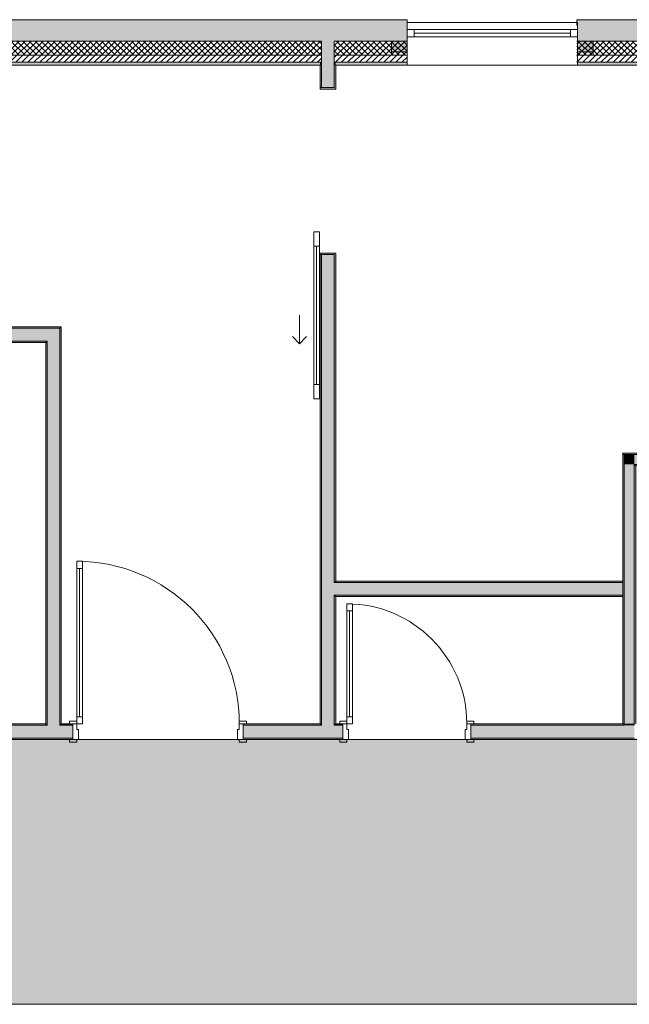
# Model space of a CAD drawing. Header units: millimetres. Extents: x -40968 to 11883, y -18948 to 4746.
# Tile 3 of 29: x -25995 to -21708, y -18948 to -12019. Entities that reach past the tile are written whole.
import ezdxf

# ---------------------------------------------------------------- set-up
doc = ezdxf.new("R2010")
doc.units = ezdxf.units.MM
doc.header["$MEASUREMENT"] = 0
for name, color, linetype in [('12_FAÇ_Façana', 7, 'Continuous'), ('14_PAV_Paviment existent', 7, 'Continuous'), ('Puertas Archicad', 7, 'Continuous'), ('Ventanas Archicad', 7, 'Continuous')]:
    doc.layers.add(name, color=color, linetype=linetype)
for name, color, linetype, lineweight, true_color in [('12_FAÇ_Façana_Pluma_Nº__102', 7, 'Continuous', 5, 0xcccccc), ('12_FAÇ_Façana_Pluma_Nº__174', 7, 'Continuous', 13, 0xe4ad2c), ('12_FAÇ_Façana_Pluma_Nº__176', 7, 'Continuous', 15, 0x93a0c6), ('12_FAÇ_Façana_Pluma_Nº__43', 7, 'Continuous', 5, 0xa4a4a6), ('14_PAV_Paviment existent_Pluma_Nº__102', 7, 'Continuous', 5, 0xcccccc), ('Puertas Archicad_Pluma_Nº__3', 7, 'Continuous', 5, 0xa4a4a4), ('Ventanas Archicad_Pluma_Nº__23', 7, 'Continuous', 5, 0xa4a4a6), ('Ventanas Archicad_Pluma_Nº__3', 7, 'Continuous', 5, 0xa4a4a4), ('Ventanas Archicad_Pluma_Nº__43', 7, 'Continuous', 5, 0xa4a4a6)]:
    doc.layers.add(name, color=color, linetype=linetype, lineweight=lineweight, true_color=true_color)
for name, color, linetype, lineweight in [('12_FAÇ_Façana_Pluma_Nº__2', 8, 'Continuous', 5), ('12_FAÇ_Façana_Pluma_Nº__7', 7, 'Continuous', 5), ('14_PAV_Paviment existent_Pluma_Nº__89', 7, 'Continuous', 5), ('Puertas Archicad_Pluma_Nº__1', 7, 'Continuous', 5), ('Puertas Archicad_Pluma_Nº__7', 7, 'Continuous', 5), ('Ventanas Archicad_Pluma_Nº__7', 7, 'Continuous', 5)]:
    doc.layers.add(name, color=color, linetype=linetype, lineweight=lineweight)
pattern_1 = [(45, (0, 0), (-21.213203, 21.213203), [])]
pattern_2 = [(45, (0, 0), (-21.213203, 21.213203), []), (135, (0, 0), (21.213203, 21.213203), [])]
pattern_3 = [(0, (0, 0), (0, 75), [0, -75])]
pattern_4 = [(0, (0, 0), (0, 779.42), [48.75, -401.25]), (0, (225, 389.7), (0, 779.42), [48.75, -401.25]), (60, (0, 0), (-675, 389.7), [48.75, -401.25]), (60, (450, 0), (-675, 389.7), [48.75, -401.25]), (120, (48.75, 0), (675, 389.7), [48.75, -401.25]), (120, (498.75, 0), (675, 389.7), [48.75, -401.25]), (0, (0, 75), (0, 150), [0, -150, 0, -225]), (45, (75, 75), (-106.066, 106.066), [0, -112.5, 0, -187.5])]

# ---------------------------------------------------------------- blocks, each defined once
blk = doc.blocks.new('Forjado_2_1', base_point=(7463.4, -18947.9))
at = {"layer": '14_PAV_Paviment existent_Pluma_Nº__102', "linetype": 'Continuous', "lineweight": 0, "true_color": 0x333333}
blk.add_hatch(color=250, dxfattribs=at).paths.add_polyline_path([(7463.4, -18947.9), (7463.4, -17084), (-28136.2, -17084), (-28146.1, -18947.9)])
at = {"layer": '14_PAV_Paviment existent_Pluma_Nº__89', "color": 7, "linetype": 'Continuous', "lineweight": 5, "flags": 128}
blk.add_lwpolyline([(7463.4, -18947.9), (-28146.1, -18947.9), (-28136.2, -17084), (7463.4, -17084)], close=True, dxfattribs=at)
blk = doc.blocks.new('Muro_29_1', base_point=(-20461.1, -12339))
at = {"layer": '12_FAÇ_Façana_Pluma_Nº__102', "linetype": 'Continuous', "lineweight": 0, "true_color": 0xe5e5e5}
blk.add_hatch(color=254, dxfattribs=at).paths.add_polyline_path([(-22076.1, -12019), (-22076.1, -12169), (-21531.2, -12169), (-21531.2, -12039.6), (-21181.2, -12039.6), (-21181.2, -12169), (-20461.1, -12169), (-20461.1, -12019)])
at = {"layer": '12_FAÇ_Façana_Pluma_Nº__174', "linetype": 'Continuous', "lineweight": 13, "true_color": 0xe4ad2c}
h = blk.add_hatch(dxfattribs=at)
h.set_pattern_fill('SATE_Aislamiento_0001', color=42, style=0, pattern_type=2)
h.set_pattern_definition(pattern_2)
h.paths.add_polyline_path([(-22076.1, -12269), (-21531.2, -12269), (-21531.2, -12169), (-22076.1, -12169)])
h = blk.add_hatch(dxfattribs=at)
h.set_pattern_fill('SATE_Aislamiento_0001', color=42, style=0, pattern_type=2)
h.set_pattern_definition(pattern_2)
h.paths.add_polyline_path([(-21181.2, -12269), (-20461.1, -12269), (-20461.1, -12169), (-21181.2, -12169)])
at = {"layer": '12_FAÇ_Façana_Pluma_Nº__176', "linetype": 'Continuous', "lineweight": 0, "true_color": 0x495063}
for points in [[(-21531.2, -12319), (-22076.1, -12319), (-22076.1, -12339), (-21531.2, -12339)], [(-20461.1, -12319), (-21181.2, -12319), (-21181.2, -12339), (-20461.1, -12339)]]:
    blk.add_hatch(color=251, dxfattribs=at).paths.add_polyline_path(points)
at = {"layer": '12_FAÇ_Façana_Pluma_Nº__2', "linetype": 'Continuous', "lineweight": 5}
h = blk.add_hatch(dxfattribs=at)
h.set_pattern_fill('Ceramic_0001', color=8, style=0, pattern_type=2)
h.set_pattern_definition(pattern_1)
h.paths.add_polyline_path([(-22076.1, -12319), (-21531.2, -12319), (-21531.2, -12269), (-22076.1, -12269)])
h = blk.add_hatch(dxfattribs=at)
h.set_pattern_fill('Ceramic_0001', color=8, style=0, pattern_type=2)
h.set_pattern_definition(pattern_1)
h.paths.add_polyline_path([(-21181.2, -12319), (-20461.1, -12319), (-20461.1, -12269), (-21181.2, -12269)])
at = {"layer": '12_FAÇ_Façana_Pluma_Nº__7', "color": 7, "linetype": 'Continuous', "lineweight": 5}
for p, q in [((-22076.1, -12169), (-21531.2, -12169)), ((-21181.2, -12169), (-20461.1, -12169)), ((-22076.1, -12269), (-21531.2, -12269)), ((-22076.1, -12319), (-21531.2, -12319)), ((-21181.2, -12269), (-20461.1, -12269)), ((-21181.2, -12319), (-20461.1, -12319))]:
    blk.add_line(p, q, dxfattribs=at)
at = {"layer": '12_FAÇ_Façana_Pluma_Nº__7', "color": 7, "linetype": 'Continuous', "lineweight": 5, "flags": 128}
for points in [[(-20461.1, -12019), (-22076.1, -12019)], [(-22076.1, -12019), (-22076.1, -12059)], [(-20461.1, -12059), (-20461.1, -12019)], [(-22076.1, -12339), (-21531.2, -12339)], [(-21181.2, -12339), (-20461.1, -12339)]]:
    blk.add_lwpolyline(points, dxfattribs=at)
blk = doc.blocks.new('Muro_32_1', base_point=(-23271.1, -12339))
at = {"layer": '12_FAÇ_Façana_Pluma_Nº__102', "linetype": 'Continuous', "lineweight": 0, "true_color": 0xe5e5e5}
for points in [[(-23872.7, -12019), (-26492.5, -12019), (-26492.5, -12169), (-23872.7, -12169)], [(-23872.7, -12169), (-23782.7, -12169), (-23782.7, -12019), (-23872.7, -12019)], [(-23782.7, -12169), (-23271.1, -12169), (-23271.1, -12019), (-23782.7, -12019)]]:
    blk.add_hatch(color=254, dxfattribs=at).paths.add_polyline_path(points)
at = {"layer": '12_FAÇ_Façana_Pluma_Nº__174', "linetype": 'Continuous', "lineweight": 13, "true_color": 0xe4ad2c}
h = blk.add_hatch(dxfattribs=at)
h.set_pattern_fill('SATE_Aislamiento_0001', color=42, style=0, pattern_type=2)
h.set_pattern_definition(pattern_2)
h.paths.add_polyline_path([(-23872.7, -12169), (-26492.5, -12169), (-26492.5, -12269), (-23872.7, -12269)])
h = blk.add_hatch(dxfattribs=at)
h.set_pattern_fill('SATE_Aislamiento_0001', color=42, style=0, pattern_type=2)
h.set_pattern_definition(pattern_2)
h.paths.add_polyline_path([(-23782.7, -12269), (-23271.1, -12269), (-23271.1, -12169), (-23782.7, -12169)])
at = {"layer": '12_FAÇ_Façana_Pluma_Nº__176', "linetype": 'Continuous', "lineweight": 0, "true_color": 0x495063}
for points in [[(-23882.7, -12319), (-26492.5, -12319), (-26492.5, -12339), (-23882.7, -12339)], [(-23882.7, -12339), (-23872.7, -12339), (-23872.7, -12319), (-23882.7, -12319)], [(-23782.7, -12339), (-23772.7, -12339), (-23772.7, -12319), (-23782.7, -12319)], [(-23772.7, -12339), (-23271.1, -12339), (-23271.1, -12319), (-23772.7, -12319)]]:
    blk.add_hatch(color=251, dxfattribs=at).paths.add_polyline_path(points)
at = {"layer": '12_FAÇ_Façana_Pluma_Nº__2', "linetype": 'Continuous', "lineweight": 5}
h = blk.add_hatch(dxfattribs=at)
h.set_pattern_fill('Ceramic_0001', color=8, style=0, pattern_type=2)
h.set_pattern_definition(pattern_1)
h.paths.add_polyline_path([(-23872.7, -12269), (-26492.5, -12269), (-26492.5, -12319), (-23872.7, -12319)])
h = blk.add_hatch(dxfattribs=at)
h.set_pattern_fill('Ceramic_0001', color=8, style=0, pattern_type=2)
h.set_pattern_definition(pattern_1)
h.paths.add_polyline_path([(-23782.7, -12319), (-23271.1, -12319), (-23271.1, -12269), (-23782.7, -12269)])
at = {"layer": '12_FAÇ_Façana_Pluma_Nº__7', "color": 7, "linetype": 'Continuous', "lineweight": 5}
for p, q in [((-26492.5, -12169), (-23872.7, -12169)), ((-23872.7, -12169), (-23872.7, -12269)), ((-23782.7, -12269), (-23782.7, -12169)), ((-23782.7, -12169), (-23271.1, -12169)), ((-26492.5, -12269), (-23872.7, -12269)), ((-26492.5, -12319), (-23872.7, -12319)), ((-23872.7, -12269), (-23872.7, -12319)), ((-23872.7, -12319), (-23872.7, -12339)), ((-23782.7, -12319), (-23782.7, -12269)), ((-23782.7, -12269), (-23271.1, -12269)), ((-23782.7, -12339), (-23782.7, -12319)), ((-23782.7, -12319), (-23271.1, -12319))]:
    blk.add_line(p, q, dxfattribs=at)
at = {"layer": '12_FAÇ_Façana_Pluma_Nº__7', "color": 7, "linetype": 'Continuous', "lineweight": 5, "flags": 128}
for points in [[(-23271.1, -12019), (-26492.5, -12019)], [(-26492.5, -12019), (-26492.5, -12339)], [(-23271.1, -12059), (-23271.1, -12019)], [(-26492.5, -12339), (-23882.7, -12339)], [(-23772.7, -12339), (-23271.1, -12339)]]:
    blk.add_lwpolyline(points, dxfattribs=at)
blk = doc.blocks.new('Ventana Vertical Multi-Faja 27_10')
at = {"layer": 'Ventanas Archicad_Pluma_Nº__23', "color": 253, "linetype": 'Continuous', "lineweight": 5, "true_color": 0xa4a4a6}
for p, q in [((-600, 0), (-550, 0)), ((-550, 0), (-550, -50)), ((550, -50), (550, 0)), ((550, 0), (600, 0)), ((-550, -50), (-600, -50)), ((600, -50), (550, -50))]:
    blk.add_line(p, q, dxfattribs=at)
at = {"layer": 'Ventanas Archicad_Pluma_Nº__3', "color": 253, "linetype": 'Continuous', "lineweight": 5, "true_color": 0xa4a4a4}
for p, q in [((-600, 50), (600, 50)), ((-550, 0), (550, 0)), ((-550, -25), (550, -25)), ((550, -50), (-550, -50)), ((-600, -250), (600, -250))]:
    blk.add_line(p, q, dxfattribs=at)
at = {"layer": 'Ventanas Archicad_Pluma_Nº__43', "color": 253, "linetype": 'Continuous', "lineweight": 5, "true_color": 0xa4a4a6}
for p, q in [((-600, -180), (-600, -155)), ((600, -180), (600, -155))]:
    blk.add_line(p, q, dxfattribs=at)
at = {"layer": 'Ventanas Archicad_Pluma_Nº__7', "color": 7, "linetype": 'Continuous', "lineweight": 5}
for p, q in [((-600, 50), (-600, 30)), ((-600, 30), (-600, 0)), ((-600, 30), (-600, 0)), ((-600, 0), (-600, -50)), ((-600, 0), (-600, -50)), ((-600, 0), (-600, -50)), ((-600, 0), (-600, -50)), ((600, 50), (600, 30)), ((600, 30), (600, 0)), ((600, 30), (600, 0)), ((600, 0), (600, -50)), ((600, 0), (600, -50)), ((600, 0), (600, -50)), ((600, 0), (600, -50)), ((-600, -50), (-600, -80)), ((-600, -50), (-600, -80)), ((600, -50), (600, -80)), ((600, -50), (600, -80)), ((-600, -80), (-600, -155)), ((-600, -80), (-600, -155)), ((600, -80), (600, -155)), ((600, -80), (600, -155)), ((-600, -180), (-600, -230)), ((600, -180), (600, -230)), ((-600, -230), (-600, -250)), ((600, -230), (600, -250))]:
    blk.add_line(p, q, dxfattribs=at)
blk = doc.blocks.new('Muro_33_1', base_point=(-22076.1, -12339))
at = {"layer": '12_FAÇ_Façana', "linetype": 'Continuous', "lineweight": 0, "true_color": 0x000000}
h = blk.add_hatch(dxfattribs=at)
h.set_pattern_fill('Yeso_0001', color=18, style=0, pattern_type=2)
h.set_pattern_definition(pattern_3)
h.paths.add_polyline_path([(-23271.1, -12269), (-23271.1, -12244), (-23381.1, -12244), (-23381.1, -12269)])
h = blk.add_hatch(dxfattribs=at)
h.set_pattern_fill('Yeso_0001', color=18, style=0, pattern_type=2)
h.set_pattern_definition(pattern_3)
h.paths.add_polyline_path([(-22071.1, -12269), (-21961.1, -12269), (-21961.1, -12244), (-22071.1, -12244)])
at = {"layer": '12_FAÇ_Façana_Pluma_Nº__102', "linetype": 'Continuous', "lineweight": 0, "true_color": 0xe5e5e5}
for points in [[(-23381.1, -12169), (-23381.1, -12244), (-23271.1, -12244), (-23271.1, -12059)], [(-21961.1, -12169), (-22071.1, -12059), (-22071.1, -12244), (-21961.1, -12244)]]:
    blk.add_hatch(color=254, dxfattribs=at).paths.add_polyline_path(points)
at = {"layer": '12_FAÇ_Façana_Pluma_Nº__43', "color": 253, "linetype": 'Continuous', "lineweight": 5, "true_color": 0xa4a4a6}
for p, q in [((-23381.1, -12244), (-23381.1, -12269)), ((-23271.1, -12244), (-23381.1, -12244)), ((-23271.1, -12269), (-23271.1, -12244)), ((-22071.1, -12269), (-22071.1, -12244)), ((-22071.1, -12244), (-21961.1, -12244)), ((-21961.1, -12244), (-21961.1, -12269)), ((-23381.1, -12269), (-23271.1, -12269)), ((-21961.1, -12269), (-22071.1, -12269))]:
    blk.add_line(p, q, dxfattribs=at)
at = {"layer": '12_FAÇ_Façana_Pluma_Nº__7', "color": 7, "linetype": 'Continuous', "lineweight": 5}
for p, q in [((-23271.1, -12039), (-23271.1, -12059)), ((-22071.1, -12039), (-22071.1, -12059)), ((-23271.1, -12059), (-23271.1, -12089)), ((-23271.1, -12059), (-23271.1, -12089)), ((-23271.1, -12089), (-23271.1, -12139)), ((-23271.1, -12089), (-23271.1, -12139)), ((-22071.1, -12059), (-22071.1, -12089)), ((-22071.1, -12059), (-22071.1, -12089)), ((-22071.1, -12089), (-22071.1, -12139)), ((-22071.1, -12089), (-22071.1, -12139)), ((-23381.1, -12169), (-23381.1, -12244)), ((-23271.1, -12139), (-23271.1, -12169)), ((-23271.1, -12139), (-23271.1, -12169)), ((-23271.1, -12169), (-23271.1, -12244)), ((-23271.1, -12169), (-23271.1, -12244)), ((-22071.1, -12139), (-22071.1, -12169)), ((-22071.1, -12139), (-22071.1, -12169)), ((-22071.1, -12169), (-22071.1, -12244)), ((-22071.1, -12169), (-22071.1, -12244)), ((-21961.1, -12169), (-21961.1, -12244)), ((-23271.1, -12269), (-23271.1, -12319)), ((-23271.1, -12319), (-23271.1, -12339)), ((-22071.1, -12269), (-22071.1, -12319)), ((-22071.1, -12319), (-22071.1, -12339))]:
    blk.add_line(p, q, dxfattribs=at)
at = {"layer": 'Ventanas Archicad', "color": 253, "linetype": 'Continuous', "lineweight": 5, "true_color": 0xa4a4a6, "zscale": 1000}
blk.add_blockref('Ventana Vertical Multi-Faja 27_10', (-22671.1, -12089), dxfattribs=at)
blk = doc.blocks.new('Puerta 27')
at = {"layer": 'Puertas Archicad_Pluma_Nº__1', "color": 7, "linetype": 'Continuous', "lineweight": 5}
for p, q in [((532, 1094), (532, 1144)), ((532, 1144), (572, 1144)), ((572, 1144), (572, 1094)), ((572, 1094), (532, 1094)), ((552, 1094), (552, 50)), ((-622, 0), (-622, 19)), ((-622, 19), (-572, 19)), ((-572, 0), (-622, 0)), ((-572, 0), (-600, 0)), ((-600, 0), (-600, -110)), ((-572, 19), (-572, 0)), ((-572, -40), (-572, 0)), ((532, 0), (532, 50)), ((532, 50), (572, 50)), ((572, 0), (532, 0)), ((572, 50), (572, 0)), ((572, 19), (622, 19)), ((572, 0), (572, 19)), ((622, 0), (572, 0)), ((600, 0), (572, 0)), ((572, 0), (572, -40)), ((600, -110), (600, 0)), ((622, 19), (622, 0)), ((-560, -40), (-572, -40)), ((-560, -110), (-560, -40)), ((572, -40), (560, -40)), ((560, -40), (560, -110)), ((-622, -129), (-622, -110)), ((-622, -110), (-572, -110)), ((-572, -129), (-622, -129)), ((-600, -110), (-560, -110)), ((-572, -110), (-572, -129)), ((560, -110), (600, -110)), ((572, -110), (622, -110)), ((572, -129), (572, -110)), ((622, -129), (572, -129)), ((622, -110), (622, -129))]:
    blk.add_line(p, q, dxfattribs=at)
at = {"layer": 'Puertas Archicad_Pluma_Nº__1', "color": 7, "linetype": 'Continuous', "lineweight": 5, "flags": 128}
for points in [[(552, 1094), (552, 50), (532, 50), (532, 1094)], [(572, 1094), (572, 50), (552, 50), (552, 1094)]]:
    blk.add_lwpolyline(points, close=True, dxfattribs=at)
at = {"layer": 'Puertas Archicad_Pluma_Nº__3', "color": 253, "linetype": 'Continuous', "lineweight": 5, "true_color": 0xa4a4a4}
blk.add_arc((572, 0), 1144, 90, 180, dxfattribs=at)
at = {"layer": 'Puertas Archicad_Pluma_Nº__7', "color": 7, "linetype": 'Continuous', "lineweight": 5}
for p, q in [((-600, 0), (-622, 0)), ((-600, 0), (-622, 0)), ((-600, 0), (-600, -10)), ((-600, 0), (-600, -10)), ((600, 0), (600, -10)), ((600, 0), (600, -10)), ((600, 0), (622, 0)), ((600, 0), (622, 0)), ((-600, -10), (-600, -100)), ((-600, -10), (-600, -100)), ((600, -10), (600, -100)), ((600, -10), (600, -100)), ((-600, -110), (-622, -110)), ((-600, -110), (-622, -110)), ((-600, -100), (-600, -110)), ((-600, -100), (-600, -110)), ((600, -100), (600, -110)), ((600, -100), (600, -110)), ((600, -110), (622, -110)), ((600, -110), (622, -110))]:
    blk.add_line(p, q, dxfattribs=at)
blk = doc.blocks.new('Puerta 27_2')
at = {"layer": 'Puertas Archicad_Pluma_Nº__1', "color": 7, "linetype": 'Continuous', "lineweight": 5}
for p, q in [((382, 794), (382, 844)), ((382, 844), (422, 844)), ((422, 844), (422, 794)), ((422, 794), (382, 794)), ((402, 794), (402, 50)), ((-472, 0), (-472, 19)), ((-472, 19), (-422, 19)), ((-422, 0), (-472, 0)), ((-422, 0), (-450, 0)), ((-450, 0), (-450, -110)), ((-422, 19), (-422, 0)), ((-422, -40), (-422, 0)), ((382, 0), (382, 50)), ((382, 50), (422, 50)), ((422, 0), (382, 0)), ((422, 50), (422, 0)), ((422, 19), (472, 19)), ((422, 0), (422, 19)), ((472, 0), (422, 0)), ((450, 0), (422, 0)), ((422, 0), (422, -40)), ((450, -110), (450, 0)), ((472, 19), (472, 0)), ((-410, -40), (-422, -40)), ((-410, -110), (-410, -40)), ((422, -40), (410, -40)), ((410, -40), (410, -110)), ((-472, -129), (-472, -110)), ((-472, -110), (-422, -110)), ((-422, -129), (-472, -129)), ((-450, -110), (-410, -110)), ((-422, -110), (-422, -129)), ((410, -110), (450, -110)), ((422, -110), (472, -110)), ((422, -129), (422, -110)), ((472, -129), (422, -129)), ((472, -110), (472, -129))]:
    blk.add_line(p, q, dxfattribs=at)
at = {"layer": 'Puertas Archicad_Pluma_Nº__1', "color": 7, "linetype": 'Continuous', "lineweight": 5, "flags": 128}
for points in [[(402, 794), (402, 50), (382, 50), (382, 794)], [(422, 794), (422, 50), (402, 50), (402, 794)]]:
    blk.add_lwpolyline(points, close=True, dxfattribs=at)
at = {"layer": 'Puertas Archicad_Pluma_Nº__3', "color": 253, "linetype": 'Continuous', "lineweight": 5, "true_color": 0xa4a4a4}
blk.add_arc((422, 0), 844, 90, 180, dxfattribs=at)
at = {"layer": 'Puertas Archicad_Pluma_Nº__7', "color": 7, "linetype": 'Continuous', "lineweight": 5}
for p, q in [((-450, 0), (-472, 0)), ((-450, 0), (-472, 0)), ((-450, 0), (-450, -10)), ((-450, 0), (-450, -10)), ((450, 0), (450, -10)), ((450, 0), (450, -10)), ((450, 0), (472, 0)), ((450, 0), (472, 0)), ((-450, -10), (-450, -100)), ((-450, -10), (-450, -100)), ((450, -10), (450, -100)), ((450, -10), (450, -100)), ((-450, -110), (-472, -110)), ((-450, -110), (-472, -110)), ((-450, -100), (-450, -110)), ((-450, -100), (-450, -110)), ((450, -100), (450, -110)), ((450, -100), (450, -110)), ((450, -110), (472, -110)), ((450, -110), (472, -110))]:
    blk.add_line(p, q, dxfattribs=at)
blk = doc.blocks.new('Muro_38_1', base_point=(-33871.9, -17084))
at = {"layer": '12_FAÇ_Façana_Pluma_Nº__102', "linetype": 'Continuous', "lineweight": 0, "true_color": 0xe5e5e5}
for points in [[(-33871.9, -16984), (-33871.9, -17074), (-25802.7, -17074), (-25802.7, -16984), (-27767.9, -16984), (-27767.9, -17034), (-28167.9, -17034), (-28167.9, -16984)], [(-25712.7, -16984), (-25802.7, -16984), (-25802.7, -17074), (-25712.7, -17074)], [(-25712.7, -16984), (-25712.7, -17074), (-25622.7, -17074), (-25622.7, -16984)], [(-23872.7, -16984), (-24422.7, -16984), (-24422.7, -17074), (-23872.7, -17074)], [(-23782.7, -16984), (-23872.7, -16984), (-23872.7, -17074), (-23782.7, -17074)], [(-23782.7, -16984), (-23782.7, -17074), (-23722.7, -17074), (-23722.7, -16984)], [(-21742.9, -16984), (-22822.7, -16984), (-22822.7, -17074), (-21742.9, -17074)], [(-21672.9, -16984), (-21742.9, -16984), (-21742.9, -17074), (-21672.9, -17074)]]:
    blk.add_hatch(color=254, dxfattribs=at).paths.add_polyline_path(points)
at = {"layer": '12_FAÇ_Façana_Pluma_Nº__176', "linetype": 'Continuous', "lineweight": 0, "true_color": 0x495063}
for points in [[(-27767.9, -16974), (-27767.9, -16984), (-25812.7, -16984), (-25812.7, -16974)], [(-25802.7, -16974), (-25812.7, -16974), (-25812.7, -16984), (-25802.7, -16984)], [(-25702.7, -16974), (-25712.7, -16974), (-25712.7, -16984), (-25702.7, -16984)], [(-25702.7, -16974), (-25702.7, -16984), (-25622.7, -16984), (-25622.7, -16974)], [(-24422.7, -16984), (-23882.7, -16984), (-23882.7, -16974), (-24422.7, -16974)], [(-23872.7, -16974), (-23882.7, -16974), (-23882.7, -16984), (-23872.7, -16984)], [(-23772.7, -16974), (-23782.7, -16974), (-23782.7, -16984), (-23772.7, -16984)], [(-23772.7, -16974), (-23772.7, -16984), (-23722.7, -16984), (-23722.7, -16974)], [(-22822.7, -16984), (-21752.9, -16984), (-21752.9, -16974), (-22822.7, -16974)], [(-21742.9, -16974), (-21752.9, -16974), (-21752.9, -16984), (-21742.9, -16984)], [(-25622.7, -17074), (-33871.9, -17074), (-33871.9, -17084), (-25622.7, -17084)], [(-24422.7, -17084), (-23722.7, -17084), (-23722.7, -17074), (-24422.7, -17074)], [(-22822.7, -17074), (-22822.7, -17084), (-19228.6, -17084), (-19228.6, -17074)]]:
    blk.add_hatch(color=251, dxfattribs=at).paths.add_polyline_path(points)
at = {"layer": '12_FAÇ_Façana_Pluma_Nº__7', "color": 7, "linetype": 'Continuous', "lineweight": 5}
for p, q in [((-25802.7, -16974), (-25802.7, -16984)), ((-25712.7, -16984), (-25712.7, -16974)), ((-25622.7, -16974), (-25644.7, -16974)), ((-25622.7, -16974), (-25622.7, -16984)), ((-24422.7, -16974), (-24400.7, -16974)), ((-24422.7, -16974), (-24422.7, -16984)), ((-23872.7, -16974), (-23872.7, -16984)), ((-23782.7, -16984), (-23782.7, -16974)), ((-23722.7, -16974), (-23744.7, -16974)), ((-23722.7, -16974), (-23722.7, -16984)), ((-22822.7, -16974), (-22800.7, -16974)), ((-22822.7, -16974), (-22822.7, -16984)), ((-21742.9, -16974), (-21742.9, -16984)), ((-25802.7, -16984), (-27767.9, -16984)), ((-25622.7, -16984), (-25712.7, -16984)), ((-25622.7, -16984), (-25622.7, -17074)), ((-23872.7, -16984), (-24422.7, -16984)), ((-24422.7, -16984), (-24422.7, -17074)), ((-23722.7, -16984), (-23782.7, -16984)), ((-23722.7, -16984), (-23722.7, -17074)), ((-21742.9, -16984), (-22822.7, -16984)), ((-22822.7, -16984), (-22822.7, -17074)), ((-33871.9, -17074), (-25802.7, -17074)), ((-25802.7, -17074), (-25712.7, -17074)), ((-25712.7, -17074), (-25622.7, -17074)), ((-25622.7, -17084), (-25644.7, -17084)), ((-25622.7, -17074), (-25622.7, -17084)), ((-24422.7, -17074), (-23872.7, -17074)), ((-24422.7, -17074), (-24422.7, -17084)), ((-24422.7, -17084), (-24400.7, -17084)), ((-23872.7, -17074), (-23782.7, -17074)), ((-23782.7, -17074), (-23722.7, -17074)), ((-23722.7, -17084), (-23744.7, -17084)), ((-23722.7, -17074), (-23722.7, -17084)), ((-22822.7, -17074), (-21742.9, -17074)), ((-22822.7, -17074), (-22822.7, -17084)), ((-22822.7, -17084), (-22800.7, -17084)), ((-21742.9, -17074), (-21672.9, -17074))]:
    blk.add_line(p, q, dxfattribs=at)
at = {"layer": '12_FAÇ_Façana_Pluma_Nº__7', "color": 7, "linetype": 'Continuous', "lineweight": 5, "flags": 128}
for points in [[(-25812.7, -16974), (-27767.9, -16974)], [(-25622.7, -16974), (-25702.7, -16974)], [(-23882.7, -16974), (-24422.7, -16974)], [(-23722.7, -16974), (-23772.7, -16974)], [(-21752.9, -16974), (-22822.7, -16974)], [(-33871.9, -17084), (-25622.7, -17084)], [(-24422.7, -17084), (-23722.7, -17084)], [(-22822.7, -17084), (-19228.6, -17084)]]:
    blk.add_lwpolyline(points, dxfattribs=at)
at = {"layer": 'Puertas Archicad', "color": 253, "linetype": 'Continuous', "lineweight": 5, "true_color": 0xa4a4a6, "xscale": -1, "zscale": 1000}
for name, p in [('Puerta 27', (-25022.7, -16974)), ('Puerta 27_2', (-23272.7, -16974))]:
    blk.add_blockref(name, p, dxfattribs=at)
blk = doc.blocks.new('Puerta Corredera Exterior 27')
at = {"layer": 'Puertas Archicad', "linetype": 'Continuous', "lineweight": 0, "true_color": 0xffffff}
h = blk.add_hatch(dxfattribs=at)
h.set_pattern_fill('Hormigón_en_Masa_0001', style=0, pattern_type=2)
h.set_pattern_definition(pattern_4)
h.paths.add_polyline_path([(428.1, 45), (428.1, 5), (528.1, 5), (528.1, 45)])
h = blk.add_hatch(dxfattribs=at)
h.set_pattern_fill('Hormigón_en_Masa_0001', style=0, pattern_type=2)
h.set_pattern_definition(pattern_4)
h.paths.add_polyline_path([(1602.1, 5), (1602.1, 45), (1502.1, 45), (1502.1, 5)])
at = {"layer": 'Puertas Archicad_Pluma_Nº__1', "color": 7, "linetype": 'Continuous', "lineweight": 5}
for p, q in [((428.1, 45), (528.1, 45)), ((428.1, 5), (428.1, 45)), ((528.1, 5), (428.1, 5)), ((528.1, 45), (528.1, 5)), ((528.1, 25), (1502.1, 25)), ((1502.1, 5), (1502.1, 45)), ((1502.1, 45), (1602.1, 45)), ((1602.1, 5), (1502.1, 5)), ((1602.1, 45), (1602.1, 5))]:
    blk.add_line(p, q, dxfattribs=at)
at = {"layer": 'Puertas Archicad_Pluma_Nº__1', "color": 7, "linetype": 'Continuous', "lineweight": 5, "flags": 128}
for points in [[(528.1, 45), (1502.1, 45), (1502.1, 25), (528.1, 25)], [(528.1, 25), (1502.1, 25), (1502.1, 5), (528.1, 5)]]:
    blk.add_lwpolyline(points, close=True, dxfattribs=at)
at = {"layer": 'Puertas Archicad_Pluma_Nº__3', "color": 253, "linetype": 'Continuous', "lineweight": 5, "true_color": 0xa4a4a4}
for p, q in [((1015.1, 145), (1215.1, 145)), ((1215.1, 145), (1165.1, 195)), ((1215.1, 145), (1165.1, 95))]:
    blk.add_line(p, q, dxfattribs=at)
at = {"layer": 'Puertas Archicad_Pluma_Nº__7', "color": 7, "linetype": 'Continuous', "lineweight": 5}
for p, q in [((-577, 0), (-577, -110)), ((577, 0), (577, -110)), ((-587, -110), (-577, -110)), ((587, -110), (577, -110))]:
    blk.add_line(p, q, dxfattribs=at)
blk = doc.blocks.new('Muro_39_1', base_point=(-23772.7, -17084))
at = {"layer": '12_FAÇ_Façana_Pluma_Nº__102', "linetype": 'Continuous', "lineweight": 0, "true_color": 0xe5e5e5}
for points in [[(-23872.7, -12269), (-23782.7, -12269), (-23782.7, -12169), (-23872.7, -12169)], [(-23872.7, -12319), (-23782.7, -12319), (-23782.7, -12269), (-23872.7, -12269)], [(-23872.7, -12339), (-23782.7, -12339), (-23782.7, -12319), (-23872.7, -12319)], [(-23872.7, -12497), (-23782.7, -12497), (-23782.7, -12339), (-23872.7, -12339)], [(-23872.7, -15979), (-23782.7, -15979), (-23782.7, -13671), (-23872.7, -13671)], [(-23872.7, -15979), (-23872.7, -16069), (-23782.7, -16069), (-23782.7, -15979)], [(-23872.7, -16069), (-23872.7, -16974), (-23782.7, -16974), (-23782.7, -16069)], [(-23782.7, -16974), (-23872.7, -16974), (-23872.7, -16984), (-23782.7, -16984)]]:
    blk.add_hatch(color=254, dxfattribs=at).paths.add_polyline_path(points)
at = {"layer": '12_FAÇ_Façana_Pluma_Nº__176', "linetype": 'Continuous', "lineweight": 0, "true_color": 0x495063}
for points in [[(-23882.7, -12339), (-23882.7, -12497), (-23872.7, -12497), (-23872.7, -12339)], [(-23782.7, -12339), (-23782.7, -12497), (-23772.7, -12497), (-23772.7, -12339)], [(-23772.7, -12507), (-23772.7, -12497), (-23782.7, -12497), (-23882.7, -12497), (-23882.7, -12507)], [(-23772.7, -13671), (-23772.7, -13661), (-23882.7, -13661), (-23882.7, -13671), (-23782.7, -13671)], [(-23882.7, -16974), (-23872.7, -16974), (-23872.7, -13671), (-23882.7, -13671)], [(-23782.7, -15969), (-23772.7, -15969), (-23772.7, -13671), (-23782.7, -13671)], [(-23782.7, -15969), (-23782.7, -15979), (-23772.7, -15979), (-23772.7, -15969)], [(-23782.7, -16069), (-23782.7, -16079), (-23772.7, -16079), (-23772.7, -16069)], [(-23782.7, -16079), (-23782.7, -16974), (-23772.7, -16974), (-23772.7, -16079)]]:
    blk.add_hatch(color=251, dxfattribs=at).paths.add_polyline_path(points)
at = {"layer": '12_FAÇ_Façana_Pluma_Nº__7', "color": 7, "linetype": 'Continuous', "lineweight": 5}
for p, q in [((-23872.7, -12169), (-23872.7, -12269)), ((-23782.7, -12269), (-23782.7, -12169)), ((-23872.7, -12269), (-23872.7, -12319)), ((-23872.7, -12319), (-23872.7, -12339)), ((-23782.7, -12319), (-23782.7, -12269)), ((-23782.7, -12339), (-23782.7, -12319)), ((-23872.7, -12339), (-23872.7, -12497)), ((-23782.7, -12497), (-23782.7, -12339)), ((-23882.7, -12497), (-23882.7, -12507)), ((-23782.7, -12497), (-23882.7, -12497)), ((-23882.7, -12507), (-23772.7, -12507)), ((-23772.7, -12497), (-23772.7, -12507)), ((-23882.7, -13661), (-23772.7, -13661)), ((-23882.7, -13671), (-23882.7, -13661)), ((-23782.7, -13671), (-23882.7, -13671)), ((-23872.7, -13671), (-23872.7, -15979)), ((-23782.7, -15979), (-23782.7, -13671)), ((-23772.7, -13671), (-23772.7, -13661)), ((-23872.7, -15979), (-23872.7, -16069)), ((-23772.7, -15979), (-23782.7, -15979)), ((-23872.7, -16069), (-23872.7, -16974)), ((-23782.7, -16069), (-23772.7, -16069)), ((-23782.7, -16974), (-23782.7, -16069)), ((-23872.7, -16974), (-23872.7, -16984)), ((-23782.7, -16984), (-23782.7, -16974))]:
    blk.add_line(p, q, dxfattribs=at)
at = {"layer": '12_FAÇ_Façana_Pluma_Nº__7', "color": 7, "linetype": 'Continuous', "lineweight": 5, "flags": 128}
for points in [[(-23882.7, -12339), (-23882.7, -12497)], [(-23772.7, -12497), (-23772.7, -12339)], [(-23882.7, -13671), (-23882.7, -16974)], [(-23772.7, -15969), (-23772.7, -13671)], [(-23772.7, -16974), (-23772.7, -16079)]]:
    blk.add_lwpolyline(points, dxfattribs=at)
at = {"layer": 'Puertas Archicad', "color": 253, "linetype": 'Continuous', "lineweight": 5, "true_color": 0xa4a4a6, "xscale": -1, "zscale": 1000, "rotation": 90}
blk.add_blockref('Puerta Corredera Exterior 27', (-23882.7, -13084), dxfattribs=at)
blk = doc.blocks.new('Muro_43_1', base_point=(-25702.7, -17084))
at = {"layer": '12_FAÇ_Façana_Pluma_Nº__102', "linetype": 'Continuous', "lineweight": 0, "true_color": 0xe5e5e5}
for points in [[(-25802.7, -14280.9), (-25712.7, -14190.9), (-25802.7, -14190.9)], [(-25802.7, -14280.9), (-25712.7, -14280.9), (-25712.7, -14190.9)], [(-25802.7, -14280.9), (-25802.7, -16974), (-25712.7, -16974), (-25712.7, -14280.9)], [(-25712.7, -16974), (-25802.7, -16974), (-25802.7, -16984), (-25712.7, -16984)]]:
    blk.add_hatch(color=254, dxfattribs=at).paths.add_polyline_path(points)
at = {"layer": '12_FAÇ_Façana_Pluma_Nº__176', "linetype": 'Continuous', "lineweight": 0, "true_color": 0x495063}
for points in [[(-25712.7, -14190.9), (-25702.7, -14180.9), (-25712.7, -14180.9)], [(-25712.7, -14190.9), (-25702.7, -14190.9), (-25702.7, -14180.9)], [(-25712.7, -14190.9), (-25712.7, -16974), (-25702.7, -16974), (-25702.7, -14190.9)], [(-25812.7, -14290.9), (-25802.7, -14280.9), (-25812.7, -14280.9)], [(-25812.7, -14290.9), (-25802.7, -14290.9), (-25802.7, -14280.9)], [(-25812.7, -14290.9), (-25812.7, -16974), (-25802.7, -16974), (-25802.7, -14290.9)]]:
    blk.add_hatch(color=251, dxfattribs=at).paths.add_polyline_path(points)
at = {"layer": '12_FAÇ_Façana_Pluma_Nº__7', "color": 7, "linetype": 'Continuous', "lineweight": 5}
for p, q in [((-25712.7, -14190.9), (-25802.7, -14190.9)), ((-25712.7, -14280.9), (-25712.7, -14190.9)), ((-25802.7, -14280.9), (-25812.7, -14280.9)), ((-25802.7, -14280.9), (-25802.7, -16974)), ((-25712.7, -16974), (-25712.7, -14280.9)), ((-25802.7, -16974), (-25802.7, -16984)), ((-25712.7, -16984), (-25712.7, -16974))]:
    blk.add_line(p, q, dxfattribs=at)
at = {"layer": '12_FAÇ_Façana_Pluma_Nº__7', "color": 7, "linetype": 'Continuous', "lineweight": 5, "flags": 128}
for points in [[(-25702.7, -14180.9), (-25712.7, -14180.9)], [(-25702.7, -16974), (-25702.7, -14180.9)], [(-25812.7, -14290.9), (-25812.7, -16974)]]:
    blk.add_lwpolyline(points, dxfattribs=at)
blk = doc.blocks.new('Muro_47_1', base_point=(-21752.9, -15969))
at = {"layer": '12_FAÇ_Façana_Pluma_Nº__102', "linetype": 'Continuous', "lineweight": 0, "true_color": 0xe5e5e5}
for points in [[(-23782.7, -15979), (-23782.7, -16069), (-23772.7, -16069), (-23772.7, -15979)], [(-21752.9, -15979), (-23772.7, -15979), (-23772.7, -16069), (-21752.9, -16069)]]:
    blk.add_hatch(color=254, dxfattribs=at).paths.add_polyline_path(points)
at = {"layer": '12_FAÇ_Façana_Pluma_Nº__176', "linetype": 'Continuous', "lineweight": 0, "true_color": 0x495063}
for points in [[(-21752.9, -15969), (-23772.7, -15969), (-23772.7, -15979), (-21752.9, -15979)], [(-23772.7, -16079), (-21752.9, -16079), (-21752.9, -16069), (-23772.7, -16069)]]:
    blk.add_hatch(color=251, dxfattribs=at).paths.add_polyline_path(points)
at = {"layer": '12_FAÇ_Façana_Pluma_Nº__7', "color": 7, "linetype": 'Continuous', "lineweight": 5}
for p, q in [((-23772.7, -15979), (-23782.7, -15979)), ((-21752.9, -15979), (-23772.7, -15979)), ((-23782.7, -16069), (-23772.7, -16069)), ((-23772.7, -16069), (-21752.9, -16069))]:
    blk.add_line(p, q, dxfattribs=at)
at = {"layer": '12_FAÇ_Façana_Pluma_Nº__7', "color": 7, "linetype": 'Continuous', "lineweight": 5, "flags": 128}
for points in [[(-21752.9, -15969), (-23772.7, -15969)], [(-21752.9, -15969), (-21752.9, -15979)], [(-21752.9, -15979), (-21752.9, -16069)], [(-21752.9, -16069), (-21752.9, -16079)], [(-23772.7, -16079), (-21752.9, -16079)]]:
    blk.add_lwpolyline(points, dxfattribs=at)
blk = doc.blocks.new('Muro_48_1', base_point=(-21302.9, -15069))
at = {"layer": '12_FAÇ_Façana_Pluma_Nº__102', "linetype": 'Continuous', "lineweight": 0, "true_color": 0xe5e5e5}
for points in [[(-21742.9, -15149), (-21672.9, -15149), (-21742.9, -15079)], [(-21672.9, -15079), (-21742.9, -15079), (-21672.9, -15149)], [(-21672.9, -15149), (-21382.9, -15149), (-21382.9, -15079), (-21672.9, -15079)], [(-21382.9, -15149), (-21312.9, -15149), (-21312.9, -15079)], [(-21382.9, -15149), (-21312.9, -15079), (-21382.9, -15079)]]:
    blk.add_hatch(color=254, dxfattribs=at).paths.add_polyline_path(points)
at = {"layer": '12_FAÇ_Façana_Pluma_Nº__176', "linetype": 'Continuous', "lineweight": 0, "true_color": 0x495063}
for points in [[(-21752.9, -15079), (-21742.9, -15079), (-21752.9, -15069)], [(-21742.9, -15069), (-21752.9, -15069), (-21742.9, -15079)], [(-21742.9, -15079), (-21312.9, -15079), (-21312.9, -15069), (-21742.9, -15069)], [(-21312.9, -15079), (-21302.9, -15079), (-21302.9, -15069)], [(-21312.9, -15079), (-21302.9, -15069), (-21312.9, -15069)], [(-21672.9, -15159), (-21662.9, -15159), (-21672.9, -15149)], [(-21662.9, -15149), (-21672.9, -15149), (-21662.9, -15159)], [(-21662.9, -15159), (-21392.9, -15159), (-21392.9, -15149), (-21662.9, -15149)], [(-21392.9, -15159), (-21382.9, -15159), (-21382.9, -15149)], [(-21392.9, -15159), (-21382.9, -15149), (-21392.9, -15149)]]:
    blk.add_hatch(color=251, dxfattribs=at).paths.add_polyline_path(points)
at = {"layer": '12_FAÇ_Façana_Pluma_Nº__7', "color": 7, "linetype": 'Continuous', "lineweight": 5}
for p, q in [((-21742.9, -15079), (-21742.9, -15149)), ((-21672.9, -15079), (-21742.9, -15079)), ((-21382.9, -15079), (-21672.9, -15079)), ((-21312.9, -15079), (-21382.9, -15079)), ((-21312.9, -15149), (-21312.9, -15079)), ((-21672.9, -15149), (-21672.9, -15159)), ((-21672.9, -15149), (-21382.9, -15149)), ((-21382.9, -15159), (-21382.9, -15149))]:
    blk.add_line(p, q, dxfattribs=at)
at = {"layer": '12_FAÇ_Façana_Pluma_Nº__7', "color": 7, "linetype": 'Continuous', "lineweight": 5, "flags": 128}
for points in [[(-21752.9, -15069), (-21752.9, -15079)], [(-21302.9, -15069), (-21752.9, -15069)], [(-21302.9, -15069), (-21302.9, -15079)], [(-21662.9, -15159), (-21392.9, -15159)]]:
    blk.add_lwpolyline(points, dxfattribs=at)
blk = doc.blocks.new('Muro_50_1', base_point=(-21662.9, -17084))
at = {"layer": '12_FAÇ_Façana_Pluma_Nº__102', "linetype": 'Continuous', "lineweight": 0, "true_color": 0xe5e5e5}
for points in [[(-21742.9, -15149), (-21742.9, -16974), (-21672.9, -16974), (-21672.9, -15149)], [(-21672.9, -16974), (-21742.9, -16974), (-21742.9, -16984), (-21672.9, -16984)]]:
    blk.add_hatch(color=254, dxfattribs=at).paths.add_polyline_path(points)
at = {"layer": '12_FAÇ_Façana_Pluma_Nº__176', "linetype": 'Continuous', "lineweight": 0, "true_color": 0x495063}
for points in [[(-21752.9, -15079), (-21752.9, -16974), (-21742.9, -16974), (-21742.9, -15079)], [(-21672.9, -15159), (-21672.9, -16974), (-21662.9, -16974), (-21662.9, -15159)]]:
    blk.add_hatch(color=251, dxfattribs=at).paths.add_polyline_path(points)
at = {"layer": '12_FAÇ_Façana_Pluma_Nº__7', "color": 7, "linetype": 'Continuous', "lineweight": 5}
for p, q in [((-21742.9, -15079), (-21742.9, -15149)), ((-21742.9, -15149), (-21742.9, -16974)), ((-21672.9, -15149), (-21672.9, -15159)), ((-21672.9, -16974), (-21672.9, -15159)), ((-21742.9, -16974), (-21742.9, -16984)), ((-21672.9, -16984), (-21672.9, -16974))]:
    blk.add_line(p, q, dxfattribs=at)
at = {"layer": '12_FAÇ_Façana_Pluma_Nº__7', "color": 7, "linetype": 'Continuous', "lineweight": 5, "flags": 128}
for points in [[(-21752.9, -15079), (-21752.9, -16974)], [(-21662.9, -16974), (-21662.9, -15159)]]:
    blk.add_lwpolyline(points, dxfattribs=at)
blk = doc.blocks.new('Puerta Corredera Exterior 27_3')
at = {"layer": 'Puertas Archicad', "linetype": 'Continuous', "lineweight": 0, "true_color": 0xffffff}
h = blk.add_hatch(dxfattribs=at)
h.set_pattern_fill('Hormigón_en_Masa_0001', style=0, pattern_type=2)
h.set_pattern_definition(pattern_4)
h.paths.add_polyline_path([(774.6, 45), (774.6, 5), (874.6, 5), (874.6, 45)])
h = blk.add_hatch(dxfattribs=at)
h.set_pattern_fill('Hormigón_en_Masa_0001', style=0, pattern_type=2)
h.set_pattern_definition(pattern_4)
h.paths.add_polyline_path([(2636, 5), (2636, 45), (2536, 45), (2536, 5)])
at = {"layer": 'Puertas Archicad_Pluma_Nº__1', "color": 7, "linetype": 'Continuous', "lineweight": 5}
for p, q in [((774.6, 45), (874.6, 45)), ((774.6, 5), (774.6, 45)), ((874.6, 5), (774.6, 5)), ((874.6, 45), (874.6, 5)), ((874.6, 25), (2536, 25)), ((2536, 5), (2536, 45)), ((2536, 45), (2636, 45)), ((2636, 5), (2536, 5)), ((2636, 45), (2636, 5))]:
    blk.add_line(p, q, dxfattribs=at)
at = {"layer": 'Puertas Archicad_Pluma_Nº__1', "color": 7, "linetype": 'Continuous', "lineweight": 5, "flags": 128}
for points in [[(874.6, 45), (2536, 45), (2536, 25), (874.6, 25)], [(874.6, 25), (2536, 25), (2536, 5), (874.6, 5)]]:
    blk.add_lwpolyline(points, close=True, dxfattribs=at)
at = {"layer": 'Puertas Archicad_Pluma_Nº__3', "color": 253, "linetype": 'Continuous', "lineweight": 5, "true_color": 0xa4a4a4}
for p, q in [((1705.3, 145), (1905.3, 145)), ((1905.3, 145), (1855.3, 195)), ((1905.3, 145), (1855.3, 95))]:
    blk.add_line(p, q, dxfattribs=at)
at = {"layer": 'Puertas Archicad_Pluma_Nº__7', "color": 7, "linetype": 'Continuous', "lineweight": 5}
for p, q in [((-920.7, 0), (-920.7, -110)), ((920.7, 0), (920.7, -110)), ((-930.7, -110), (-920.7, -110)), ((930.7, -110), (920.7, -110))]:
    blk.add_line(p, q, dxfattribs=at)
blk = doc.blocks.new('Muro_85_1', base_point=(-25702.7, -14180.9))
at = {"layer": '12_FAÇ_Façana_Pluma_Nº__102', "linetype": 'Continuous', "lineweight": 0, "true_color": 0xe5e5e5}
for points in [[(-29982.7, -14190.9), (-29982.7, -14280.9), (-29972.7, -14280.9), (-29972.7, -14190.9)], [(-29972.7, -14280.9), (-29814.8, -14280.9), (-29814.8, -14190.9), (-29972.7, -14190.9)], [(-27953.4, -14280.9), (-25802.7, -14280.9), (-25802.7, -14190.9), (-27953.4, -14190.9)]]:
    blk.add_hatch(color=254, dxfattribs=at).paths.add_polyline_path(points)
at = {"layer": '12_FAÇ_Façana_Pluma_Nº__176', "linetype": 'Continuous', "lineweight": 0, "true_color": 0x495063}
for points in [[(-29972.7, -14190.9), (-29814.8, -14190.9), (-29814.8, -14180.9), (-29972.7, -14180.9)], [(-29814.8, -14290.9), (-29804.8, -14290.9), (-29804.8, -14180.9), (-29814.8, -14180.9), (-29814.8, -14280.9)], [(-27963.4, -14290.9), (-27953.4, -14290.9), (-27953.4, -14280.9), (-27953.4, -14180.9), (-27963.4, -14180.9)], [(-25712.7, -14180.9), (-27953.4, -14180.9), (-27953.4, -14190.9), (-25712.7, -14190.9)], [(-29814.8, -14280.9), (-29972.7, -14280.9), (-29972.7, -14290.9), (-29814.8, -14290.9)], [(-25812.7, -14280.9), (-27953.4, -14280.9), (-27953.4, -14290.9), (-25812.7, -14290.9)]]:
    blk.add_hatch(color=251, dxfattribs=at).paths.add_polyline_path(points)
at = {"layer": '12_FAÇ_Façana_Pluma_Nº__7', "color": 7, "linetype": 'Continuous', "lineweight": 5}
for p, q in [((-29972.7, -14190.9), (-29982.7, -14190.9)), ((-29814.8, -14190.9), (-29972.7, -14190.9)), ((-29814.8, -14180.9), (-29804.8, -14180.9)), ((-29814.8, -14280.9), (-29814.8, -14180.9)), ((-29804.8, -14180.9), (-29804.8, -14290.9)), ((-27963.4, -14180.9), (-27963.4, -14290.9)), ((-27953.4, -14180.9), (-27963.4, -14180.9)), ((-27953.4, -14280.9), (-27953.4, -14180.9)), ((-25802.7, -14190.9), (-27953.4, -14190.9)), ((-25712.7, -14190.9), (-25802.7, -14190.9)), ((-29982.7, -14280.9), (-29972.7, -14280.9)), ((-29972.7, -14280.9), (-29814.8, -14280.9)), ((-29814.8, -14290.9), (-29804.8, -14290.9)), ((-27953.4, -14290.9), (-27963.4, -14290.9)), ((-27953.4, -14280.9), (-25812.7, -14280.9)), ((-25802.7, -14280.9), (-25812.7, -14280.9))]:
    blk.add_line(p, q, dxfattribs=at)
at = {"layer": '12_FAÇ_Façana_Pluma_Nº__7', "color": 7, "linetype": 'Continuous', "lineweight": 5, "flags": 128}
for points in [[(-29814.8, -14180.9), (-29972.7, -14180.9)], [(-25712.7, -14180.9), (-27953.4, -14180.9)], [(-29972.7, -14290.9), (-29814.8, -14290.9)], [(-27953.4, -14290.9), (-25812.7, -14290.9)]]:
    blk.add_lwpolyline(points, dxfattribs=at)
at = {"layer": 'Puertas Archicad', "color": 253, "linetype": 'Continuous', "lineweight": 5, "true_color": 0xa4a4a6, "zscale": 1000}
blk.add_blockref('Puerta Corredera Exterior 27_3', (-28884.1, -14180.9), dxfattribs=at)

msp = doc.modelspace()

# ---------------------------------------------------------------- block references
at = {"layer": '12_FAÇ_Façana', "color": 7, "lineweight": 20}
for name, p in [('Muro_32_1', (-23271.1, -12339)), ('Muro_33_1', (-22076.1, -12339)), ('Muro_29_1', (-20461.1, -12339)), ('Muro_39_1', (-23772.7, -17084)), ('Muro_85_1', (-25702.7, -14180.9)), ('Muro_43_1', (-25702.7, -17084)), ('Muro_48_1', (-21302.9, -15069)), ('Muro_50_1', (-21662.9, -17084)), ('Muro_38_1', (-33871.9, -17084)), ('Muro_47_1', (-21752.9, -15969))]:
    msp.add_blockref(name, p, dxfattribs=at)
at = {"layer": '14_PAV_Paviment existent', "color": 7, "linetype": 'Continuous', "lineweight": 5}
msp.add_blockref('Forjado_2_1', (7463.4, -18947.9), dxfattribs=at)

doc.saveas('drawing.dxf')
